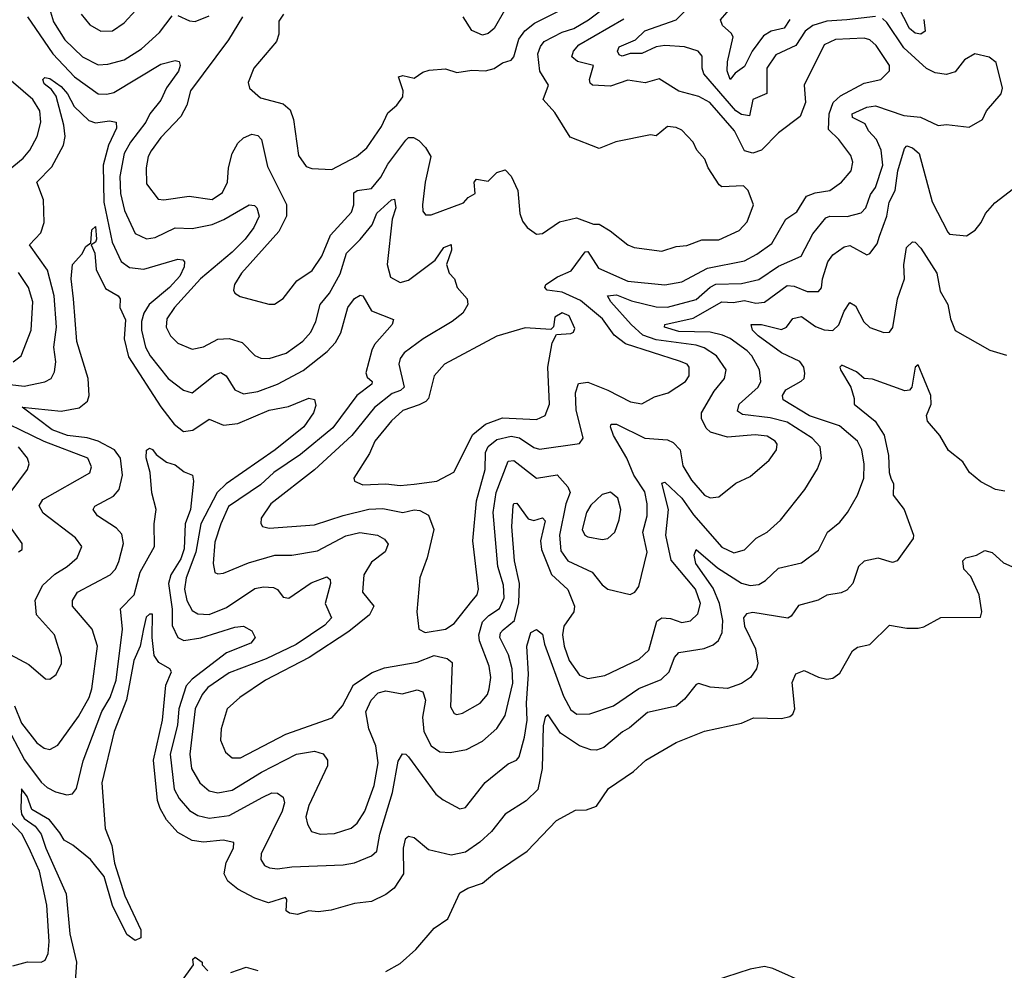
# Model space of a CAD drawing. Extents: x 1843161 to 1959474, y 907081 to 1016326.
# Tile 170 of 256: x 1851279 to 1854738, y 981726 to 985065. Entities that reach past the tile are written whole.
import ezdxf

# ---------------------------------------------------------------- set-up
doc = ezdxf.new("R2010")
doc.units = 0

msp = doc.modelspace()

# ---------------------------------------------------------------- linework, layer by layer
at = {"layer": '0CON20XD'}
for points in [[(1851494.6, 985085), (1851525, 985047.8), (1851563.8, 985025), (1851605, 985026.7), (1851646, 985054), (1851728.2, 985145)], [(1854285, 985076.8), (1854184.8, 985065.2), (1854115, 985060.3), (1854065, 985045.5), (1854038.4, 985025), (1854005.1, 984974.9), (1853935, 984942.4), (1853903.2, 984895), (1853903.8, 984806.2), (1853854.8, 984785.2), (1853842.7, 984727.3), (1853815, 984731.9), (1853794.8, 984744.8), (1853682.1, 984875), (1853676.3, 984895), (1853676.9, 984936.9), (1853662, 984955), (1853615, 984969.6), (1853545, 984974.3), (1853515, 984970.5), (1853465, 984947.2), (1853423.5, 984946.5), (1853395, 984937), (1853385, 984941.6), (1853379.1, 984955), (1853385, 984970.2), (1853442.5, 984995), (1853475, 985026.6), (1853585.3, 985065), (1853655, 985134.1)], [(1851383.6, 985105), (1851397.6, 985057.6), (1851437.2, 984995), (1851499.4, 984935), (1851555, 984906.6), (1851588.7, 984908.7), (1851645.6, 984925), (1851706.8, 984963.2), (1851769.8, 985020.2), (1851815, 985078.5)], [(1852205.4, 985084.6), (1852189.8, 985060.2), (1852189.5, 985015), (1852180.6, 984989.4), (1852101.1, 984895), (1852081.4, 984845), (1852086.2, 984825), (1852125, 984790.6), (1852205, 984770), (1852229.3, 984749.3), (1852241.2, 984715), (1852258.1, 984588.1), (1852285, 984550), (1852305, 984542.9), (1852375, 984539.4), (1852462.2, 984585), (1852497.9, 984615), (1852549.5, 984690.5), (1852572, 984738), (1852603.3, 984765), (1852625.5, 984794.5), (1852626.5, 984815), (1852609.2, 984865), (1852625, 984870), (1852665, 984860), (1852695, 984881.2), (1852718, 984888), (1852775, 984892.5), (1852815, 984879.4), (1852867.7, 984887.7), (1852915, 984886.2), (1852945.9, 984894.1), (1852975, 984913.8), (1853005, 984923.8), (1853015.4, 984934.6), (1853032.6, 984997.4), (1853053.7, 985026.3), (1853087.3, 985052.7), (1853206.5, 985113.4)], [(1852547.8, 984512.2), (1852572.1, 984557.9), (1852635, 984642.2), (1852645, 984651.9), (1852661.9, 984651.9), (1852681.3, 984641.3), (1852705, 984616.4), (1852723.6, 984585), (1852703.7, 984495), (1852694, 984415), (1852695, 984393.3), (1852705, 984380), (1852725, 984380), (1852838, 984422), (1852855, 984441.2), (1852878.8, 984455), (1852875.7, 984495), (1852883.8, 984505), (1852925, 984498.6), (1852955, 984529.2), (1852985, 984537.5), (1853005.3, 984515.3), (1853028.9, 984465), (1853035.5, 984385), (1853045, 984358), (1853062.2, 984335), (1853095, 984312.2), (1853115.9, 984314.1), (1853175, 984355.8), (1853235, 984369.1), (1853295, 984347.5), (1853315, 984346.7), (1853353.8, 984323.8), (1853415, 984274.4), (1853437.5, 984265), (1853535, 984252.8), (1853585, 984268.5), (1853622.3, 984272.3), (1853675, 984292), (1853735, 984292.3), (1853806.9, 984325), (1853834.1, 984355.9), (1853856.7, 984415), (1853837.5, 984465), (1853821.8, 984481.8), (1853745, 984478.1), (1853735.8, 984485), (1853698, 984545), (1853686, 984575), (1853657.2, 984607.2), (1853645, 984635.7), (1853605, 984677.1), (1853585, 984686.9), (1853555, 984690.8), (1853515, 984657.5), (1853495, 984661.2), (1853373.4, 984636.6), (1853315, 984613.1), (1853213.1, 984653.1), (1853159.1, 984739.1), (1853117.5, 984785), (1853136.6, 984835), (1853106.5, 984885), (1853099.4, 984945), (1853108.3, 984971.7), (1853121.5, 984988.5), (1853185, 985021.8), (1853225.5, 985034.5), (1853277.4, 985065), (1853344.3, 985115.7)], [(1852981.8, 985098.2), (1852945.8, 985034.2), (1852925, 985017.1), (1852905, 985010.9), (1852867.1, 985027.1), (1852836.5, 985075)], [(1853985, 985066.2), (1853964.8, 985035.2), (1853919.1, 985025), (1853891.5, 985008.5), (1853851.9, 984955), (1853825, 984901.2), (1853792.4, 984877.6), (1853775, 984855.7), (1853764.4, 984885.6), (1853765, 984918), (1853785.2, 985005.2), (1853778.5, 985018.5), (1853747.8, 985045), (1853741.4, 985065), (1853785, 985116.5)], [(1854455, 985066.7), (1854459.7, 985025), (1854445, 985014.4), (1854425, 985018), (1854404.7, 985034.7), (1854365, 985111.9)], [(1851165, 983793.7), (1851295, 983778.4), (1851367, 983793), (1851390, 983805), (1851401.3, 983828.7), (1851406.4, 983863.6), (1851399, 983915), (1851408.8, 983985), (1851400.5, 984095), (1851376.1, 984186.1), (1851312.9, 984275), (1851353.5, 984316.5), (1851365, 984353.3), (1851363, 984433), (1851339.5, 984495), (1851391.5, 984548.5), (1851433.3, 984625), (1851438.4, 984655), (1851434, 984695), (1851407.1, 984797.1), (1851390.6, 984820.6), (1851365, 984840.6), (1851360, 984855), (1851367.9, 984862.1), (1851385, 984859.3), (1851425, 984830.5), (1851447.2, 984805), (1851470.5, 984760.5), (1851521.4, 984711.4), (1851545, 984703.6), (1851595, 984709.7), (1851617.5, 984705), (1851619.2, 984685), (1851590.7, 984625), (1851572.4, 984555), (1851574, 984425), (1851604.3, 984284.3), (1851635.8, 984215.8), (1851665, 984194.7), (1851715, 984189.1), (1851834.3, 984224.3), (1851852, 984222), (1851858, 984215), (1851856.8, 984196.8), (1851841.1, 984165), (1851804.8, 984125), (1851733.5, 984065), (1851715.6, 984035), (1851707.1, 984005), (1851706.7, 983975), (1851721, 983915), (1851737.5, 983885), (1851800.9, 983805), (1851854.1, 983764.1), (1851885, 983755.3), (1851965, 983818.2), (1851986, 983826), (1852004.2, 983814.2), (1852034.8, 983764.8), (1852065, 983751.8), (1852115, 983759.5), (1852184.8, 983785.2), (1852275, 983833.4), (1852359.5, 983900.5), (1852388.4, 983931.6), (1852407, 983965), (1852432, 984055), (1852455, 984085.7), (1852475, 984098), (1852485, 984095.8), (1852515, 984042.7), (1852592, 984012), (1852587.8, 983995), (1852525.9, 983925), (1852515.8, 983905), (1852494.8, 983825), (1852500, 983810), (1852517.3, 983795), (1852516.2, 983785), (1852463.5, 983745), (1852378.6, 983631.4), (1852265, 983538.3), (1852171.8, 983475), (1852125, 983431.9), (1852012.5, 983355), (1851985.2, 983295), (1851965, 983230), (1851958.7, 983155), (1851965, 983123.8), (1851975, 983118.6), (1851995, 983120.9), (1852082.8, 983157.2), (1852175, 983184.3), (1852235, 983184.2), (1852325, 983199.5), (1852425, 983252), (1852473.8, 983263.8), (1852535.8, 983255), (1852560.8, 983240.8), (1852573, 983223), (1852563.3, 983196.7), (1852515, 983159.6), (1852487.8, 983115), (1852483.1, 983055), (1852522.8, 983005), (1852507.6, 982975), (1852435, 982916.1), (1852295.9, 982825), (1852142.7, 982745), (1852052.1, 982685), (1852008.2, 982645), (1851987.2, 982575), (1851984.2, 982534.2), (1852002.4, 982492.4), (1852025, 982472.7), (1852055, 982472.8), (1852214, 982556), (1852376.6, 982613.4), (1852412.9, 982655), (1852451.4, 982728.6), (1852517.2, 982772.8), (1852560.9, 982789.1), (1852675, 982808.7), (1852735, 982831.7), (1852781.2, 982821.2), (1852798, 982808), (1852792.2, 982652.2), (1852805, 982628.6), (1852815, 982624.5), (1852835, 982629.2), (1852897.1, 982665), (1852921.8, 982695), (1852928.8, 982715), (1852933.8, 982755), (1852928.7, 982795), (1852894, 982884), (1852891.6, 982905), (1852905, 982950.9), (1852927.2, 982972.8), (1852965, 982997.4), (1852981, 983035), (1852979.1, 983079.1), (1852958.8, 983145), (1852942.6, 983335), (1852953.3, 983405), (1852995, 983515.3), (1853015, 983517.3), (1853095, 983455.3), (1853167, 983467), (1853204.7, 983425), (1853212.2, 983405), (1853197.9, 983365), (1853175.2, 983255), (1853179.6, 983199.6), (1853205, 983164.2), (1853290, 983125), (1853325, 983080.6), (1853345, 983065.6), (1853423.9, 983046.1), (1853440, 983055), (1853453.8, 983075), (1853482.8, 983195), (1853468.1, 983265), (1853482.7, 983322.7), (1853483.3, 983365), (1853475, 983406.5), (1853436.1, 983466.1), (1853411.6, 983525), (1853365.3, 983605), (1853353.9, 983635), (1853356.7, 983645), (1853375, 983644.6), (1853475, 983595.2), (1853555, 983590), (1853575, 983580.5), (1853599.3, 983555), (1853608.6, 983498.6), (1853638.5, 983448.5), (1853685, 983395.5), (1853705, 983386.2), (1853735, 983389.5), (1853795, 983436.9), (1853845, 983460.6), (1853911.7, 983518.3), (1853937.5, 983555), (1853939.5, 983575), (1853933.5, 983585), (1853905, 983602.4), (1853863, 983607), (1853765, 983598.5), (1853706.3, 983616.3), (1853690.4, 983630.4), (1853674.2, 983664.2), (1853674.1, 983685), (1853719.2, 983760.8), (1853754.7, 983805), (1853761.1, 983835), (1853726.6, 983885), (1853683.4, 983913.4), (1853655, 983922.2), (1853515, 983941.5), (1853467.8, 983957.8), (1853426.5, 983995), (1853355.8, 984075), (1853344.4, 984095.6), (1853375, 984099.1), (1853428, 984078), (1853515, 984056.7), (1853555, 984055.9), (1853655, 984082.3), (1853704.3, 984125.7), (1853725, 984136.1), (1853815, 984139.1), (1853875, 984153), (1853945, 984200), (1854024.6, 984235), (1854065, 984312.9), (1854110.4, 984369.6), (1854125.2, 984374.8), (1854186.1, 984373.9), (1854235, 984387.1), (1854250.9, 984405), (1854268, 984452), (1854285, 984476.1), (1854310.7, 984555), (1854305, 984606.7), (1854289.3, 984645), (1854260.5, 984675), (1854249.3, 984699.3), (1854205, 984721.8), (1854203.6, 984735), (1854255, 984758.4), (1854285, 984762.6), (1854385, 984729.3), (1854442.9, 984722.9), (1854505, 984694.2), (1854535, 984697.1), (1854615, 984687.5), (1854661.2, 984715), (1854675.8, 984745), (1854726.7, 984805), (1854732, 984825), (1854709.4, 984915), (1854685, 984934.3), (1854634.3, 984945.7), (1854598, 984925), (1854565, 984882.5), (1854535, 984872.5), (1854495, 984878.9), (1854465, 984894.5), (1854385, 984966.2), (1854325.6, 985055.6), (1854310, 985070)], [(1851306.3, 985075), (1851334.5, 985034.5), (1851395, 984946), (1851472, 984865), (1851555, 984805.2), (1851585, 984803.9), (1851609.7, 984810.3), (1851775, 984909), (1851825, 984921.8), (1851838.8, 984918.8), (1851842.7, 984905), (1851836.6, 984885), (1851794.3, 984825.7), (1851775, 984782.5), (1851735.8, 984735), (1851722.2, 984705), (1851667.7, 984635), (1851645.5, 984595), (1851630.3, 984515), (1851633.7, 984455), (1851647.4, 984395), (1851684.1, 984315), (1851725, 984295.3), (1851755, 984300.3), (1851825, 984334.7), (1851885, 984332.4), (1851955, 984345.6), (1851996.7, 984363.3), (1852085, 984415.6), (1852103.3, 984413.3), (1852112.5, 984405), (1852120.4, 984375), (1852101.9, 984335), (1852070.9, 984295), (1852025, 984248.7), (1851913.8, 984155), (1851822.8, 984055), (1851796.2, 984015), (1851793.2, 983985), (1851808.2, 983955), (1851835, 983929.1), (1851885, 983907.7), (1851925, 983916.6), (1851975, 983943), (1852015, 983945.2), (1852061, 983931), (1852105, 983886.4), (1852126.4, 983876.4), (1852155.3, 983875.3), (1852215, 983893.7), (1852273.2, 983936.8), (1852301.9, 983968.1), (1852318.8, 984005), (1852334.7, 984065), (1852367.2, 984105), (1852405, 984172.9), (1852426.5, 984245), (1852475, 984293), (1852516.7, 984345), (1852533.9, 984386.1), (1852585, 984432.3), (1852595.4, 984435.4), (1852600.5, 984405), (1852588, 984365), (1852570, 984205), (1852581.2, 984161.2), (1852615, 984142.9), (1852645, 984150.9), (1852738.9, 984221.1), (1852768.7, 984265), (1852795.3, 984275.3), (1852795.9, 984255.9), (1852778.2, 984205), (1852788.2, 984175), (1852806.2, 984155), (1852815.3, 984125), (1852850.6, 984085), (1852853.3, 984065), (1852835.5, 984035), (1852798.5, 984005), (1852696.4, 983945), (1852629.5, 983895), (1852615.4, 983875), (1852610.4, 983855), (1852629.8, 983775), (1852616.9, 983763.1), (1852587.6, 983752.4), (1852525, 983703.6), (1852446.3, 983605), (1852315, 983484.6), (1852160.7, 983365), (1852127.8, 983315), (1852125.7, 983295.7), (1852132, 983285), (1852155, 983279.1), (1852315, 983291.3), (1852415, 983324), (1852505, 983345.6), (1852555, 983348.1), (1852625, 983334.2), (1852665, 983344.1), (1852685, 983341.3), (1852715.5, 983325), (1852733.9, 983275), (1852710.5, 983175), (1852684.4, 983105), (1852674.4, 982985), (1852681.4, 982925), (1852702.9, 982912.9), (1852775.2, 982924.8), (1852805.2, 982944.8), (1852867.3, 983022.7), (1852885.5, 983045), (1852890.9, 983065), (1852871.4, 983235), (1852884.2, 983375), (1852914.1, 983485), (1852915.6, 983545), (1852925, 983566.5), (1852955, 983590.6), (1853005, 983602), (1853035, 983596.8), (1853085, 983562.7), (1853105, 983557.3), (1853245, 983577.1), (1853258.9, 983595), (1853234.4, 983695), (1853231.6, 983755), (1853242.4, 983787.6), (1853275, 983791.8), (1853345, 983764.2), (1853425, 983722.7), (1853465, 983715.6), (1853509.3, 983740.7), (1853557.5, 983755), (1853617.9, 983795), (1853630.4, 983815), (1853630.8, 983845), (1853623.3, 983855), (1853596.5, 983866.5), (1853407.4, 983927.4), (1853367, 983957), (1853326.3, 984015), (1853249.3, 984079.3), (1853185, 984107.8), (1853132.5, 984115), (1853123.5, 984125), (1853126.9, 984135), (1853167.7, 984162.3), (1853216.4, 984183.6), (1853265, 984250), (1853275, 984251.5), (1853312.6, 984192.6), (1853415, 984146.9), (1853545, 984134.3), (1853605, 984144.8), (1853695, 984192.5), (1853825, 984218.8), (1853868.4, 984241.6), (1853920.8, 984279.2), (1853970, 984365), (1854009.2, 984390.8), (1854042.9, 984445), (1854073.2, 984456.8), (1854125, 984465.4), (1854165.7, 984494.3), (1854200, 984535), (1854205.4, 984565), (1854198.6, 984588.6), (1854156.7, 984645), (1854119.8, 984679.8), (1854122.8, 984735), (1854136.4, 984775), (1854162.2, 984797.8), (1854245, 984842.5), (1854304, 984855), (1854334, 984886), (1854334.7, 984905), (1854288.1, 984975), (1854265, 984994.7), (1854245, 985000.7), (1854145, 984995.6), (1854105, 984977.3), (1854035.3, 984835), (1854039.1, 984775), (1854021.2, 984725), (1853945, 984667.5), (1853885, 984607.3), (1853855, 984597.1), (1853825.3, 984605.3), (1853789.6, 984675), (1853703.4, 984775), (1853665, 984796.1), (1853594.8, 984814.8), (1853525, 984857.5), (1853476.7, 984843.3), (1853415, 984852.8), (1853355, 984832.2), (1853291.2, 984835), (1853282.7, 984842.7), (1853280.8, 984855), (1853294.2, 984905), (1853238.5, 984918.5), (1853218.5, 984935), (1853224.6, 984955), (1853243.3, 984976.7), (1853401.7, 985068.3)], [(1852062.1, 985075), (1852012.9, 984995), (1851879.1, 984815), (1851865.9, 984765), (1851844.8, 984725.2), (1851775, 984651.8), (1851741.3, 984605), (1851730.8, 984585), (1851723.2, 984545), (1851725, 984488.8), (1851765.4, 984435.4), (1851785, 984432.3), (1851874, 984446), (1851955, 984434.2), (1851991.7, 984458.3), (1852009.2, 984495), (1852012.5, 984545), (1852025.2, 984595), (1852045, 984631.2), (1852065, 984650.3), (1852095, 984662.9), (1852115, 984658.9), (1852128.2, 984645), (1852149.6, 984549.6), (1852216.7, 984416.7), (1852216, 984375), (1852189, 984321), (1852057.9, 984175), (1852033.5, 984135), (1852030, 984115), (1852034.5, 984104.5), (1852053.6, 984093.6), (1852154.1, 984065.9), (1852174, 984066), (1852205, 984085.8), (1852252.2, 984147.8), (1852306.9, 984185), (1852340.4, 984235), (1852371, 984309), (1852445, 984388.9), (1852453.3, 984415), (1852453.1, 984456.9), (1852465, 984465.6), (1852515, 984472.1), (1852547.8, 984512.2)], [(1851835, 985080.3), (1851875, 985061.5), (1851895, 985059.7), (1851945, 985078.9)], [(1851212.9, 984515), (1851290.8, 984579.2), (1851315, 984607.5), (1851340.8, 984655), (1851352.8, 984705), (1851349.8, 984745), (1851325.2, 984785), (1851215, 984880)], [(1851260.4, 982655), (1851285.3, 982595), (1851338.9, 982525), (1851365, 982506.7), (1851385, 982501.5), (1851412.4, 982517.6), (1851485, 982618), (1851523.1, 982685), (1851532.2, 982715), (1851552.4, 982865), (1851533.3, 982925), (1851464.6, 983005), (1851464.7, 983025), (1851482.1, 983055), (1851597.3, 983115), (1851615.3, 983135), (1851627.8, 983162.2), (1851644.2, 983225), (1851638.2, 983258.2), (1851619.5, 983279.5), (1851552.6, 983322.6), (1851537.3, 983345), (1851543.4, 983356.6), (1851608.3, 983391.7), (1851628.2, 983415), (1851639.8, 983465), (1851633.3, 983525), (1851612.5, 983555), (1851554.7, 983585), (1851516.5, 983596.5), (1851447.5, 983605), (1851392.9, 983625), (1851288, 983705), (1851425, 983690.4), (1851488.1, 983701.9), (1851517.2, 983725), (1851522.8, 983745), (1851519, 983805), (1851479.5, 983935), (1851468.4, 984085), (1851459.3, 984155), (1851464.6, 984205), (1851497.6, 984242.4), (1851510.9, 984269.1), (1851528.8, 984281.2), (1851533, 984327), (1851545, 984339.2), (1851548.9, 984295), (1851545, 984284.5), (1851530, 984275), (1851543.1, 984245), (1851547.5, 984187.5), (1851581, 984121), (1851625.2, 984095.2), (1851632.1, 984085), (1851630.8, 984055), (1851651.1, 984011.1), (1851646.1, 983945), (1851661.8, 983881.8), (1851775.1, 983705.1), (1851821.1, 983645), (1851855, 983619.1), (1851886.7, 983623.3), (1851945, 983662.5), (1851995, 983641.1), (1852045, 983647), (1852155, 983693.8), (1852222.8, 983707.2), (1852295, 983736.5), (1852315, 983731.2), (1852319.7, 983710.3), (1852311.4, 983685), (1852276.9, 983635), (1852176.4, 983555), (1852004.4, 983435.6), (1851972.7, 983405), (1851915, 983294.5), (1851898, 983195), (1851863.3, 983105), (1851858.1, 983065), (1851865.6, 983025), (1851885, 982990), (1851905, 982978.2), (1851945, 982976.1), (1852005, 983000.6), (1852105, 983068), (1852135, 983073.9), (1852170.9, 983070.9), (1852185, 983063.5), (1852205, 983036.9), (1852225, 983033.8), (1852303.1, 983086.9), (1852358, 983108), (1852369.2, 983099.2), (1852370.4, 983085), (1852352.4, 983015), (1852374.6, 982965), (1852351.3, 982938.6), (1852249.7, 982870.3), (1852145, 982820.2), (1852015, 982771.2), (1851939.9, 982720.1), (1851919.6, 982695), (1851895.7, 982644.3), (1851877, 982485), (1851882.6, 982435), (1851912.3, 982385), (1851945, 982357.3), (1851975, 982350), (1852025, 982359.3), (1852128.2, 982421.8), (1852251.1, 982485), (1852315, 982495.9), (1852345, 982486.5), (1852360, 982465), (1852360.3, 982445), (1852294.3, 982305), (1852284.7, 982265), (1852289.8, 982239.8), (1852303.8, 982213.8), (1852335, 982204.6), (1852385, 982206.7), (1852443.8, 982226.2), (1852465, 982242.9), (1852491.6, 982285), (1852524.1, 982375.9), (1852538.4, 982455), (1852530.2, 982515), (1852505.2, 982575), (1852495.2, 982634.8), (1852513.2, 982675), (1852538.8, 982701.2), (1852565, 982707.7), (1852622.2, 982697.8), (1852675, 982711.2), (1852694.7, 982704.8), (1852704.8, 982675), (1852694.5, 982615), (1852698.4, 982565), (1852724.6, 982515), (1852755, 982494), (1852791.1, 982491.1), (1852848.6, 982501.4), (1852905, 982531.3), (1852955, 982575.4), (1852985, 982621.9), (1853011.3, 982735), (1853008.5, 982785), (1852996.2, 982835), (1852965.2, 982895), (1852967.9, 982912.1), (1852977.6, 982922.4), (1853017.3, 982955), (1853032.9, 983017.1), (1853034.3, 983085), (1853017.8, 983165), (1853007.9, 983285), (1853012.7, 983357.3), (1853015, 983365.7), (1853025, 983367.8), (1853065, 983312.7), (1853085, 983306.5), (1853115, 983315.4), (1853124.6, 983305), (1853108.4, 983235), (1853111.5, 983205), (1853146.7, 983116.7), (1853205, 983064.5), (1853227.7, 983005), (1853225.9, 982985), (1853190.7, 982935), (1853185.7, 982904.3), (1853191.6, 982865), (1853208.8, 982815), (1853245, 982762.7), (1853275, 982751.6), (1853335, 982761.5), (1853455, 982818.9), (1853488.7, 982851.3), (1853517.2, 982952.7), (1853535, 982964), (1853565, 982961.9), (1853605, 982948.2), (1853635, 982954.1), (1853661.7, 982978.3), (1853670.2, 983015), (1853653.5, 983065), (1853567, 983167), (1853549.1, 983255), (1853558, 983345), (1853535, 983437.5), (1853545, 983440.6), (1853605, 983384.3), (1853646.6, 983326.6), (1853745, 983212.3), (1853787.2, 983192.8), (1853825, 983203.8), (1853865.7, 983244.3), (1853904.4, 983265), (1853952.1, 983307.9), (1854037.3, 983415), (1854082.1, 983487.9), (1854096.2, 983525), (1854090.8, 983565), (1854063.2, 983595), (1853975, 983651.2), (1853915, 983667.1), (1853818.3, 983678.3), (1853800.7, 983690.7), (1853806.5, 983715), (1853873.1, 983775), (1853882.4, 983795), (1853878.2, 983835), (1853851.1, 983885), (1853835, 983902), (1853775, 983945.2), (1853747.8, 983957.8), (1853705, 983967.3), (1853595, 983970.3), (1853544.3, 983985), (1853545.7, 983995), (1853645, 984016.9), (1853745, 984074.1), (1853785, 984072.3), (1853825, 984078.9), (1853865, 984069.2), (1853895, 984073.4), (1853975, 984131.6), (1853999.4, 984129.4), (1854045, 984110.2), (1854085, 984111.1), (1854096.1, 984123.9), (1854098.9, 984155), (1854117.8, 984215), (1854135, 984239.6), (1854175, 984267.3), (1854195, 984272.1), (1854255, 984240), (1854265.4, 984244.6), (1854291.5, 984278.5), (1854299.2, 984305), (1854325.2, 984375), (1854333.5, 984425), (1854353.9, 984465), (1854363.4, 984535), (1854386.7, 984613.3), (1854395, 984622.5), (1854415, 984615.5), (1854438.2, 984595), (1854485, 984425.6), (1854539.1, 984319.1), (1854545, 984312.5), (1854605, 984305.8), (1854635, 984326.2), (1854656.9, 984353.1), (1854672.2, 984385), (1854705, 984421.9), (1854785.4, 984484.6)], [(1851227, 982597), (1851296, 982466), (1851355, 982387.5), (1851375, 982368.9), (1851405, 982353.5), (1851445, 982342.9), (1851465, 982346.7), (1851478.9, 982365), (1851501.6, 982461.6), (1851567.5, 982635), (1851597, 982685), (1851617.7, 982745), (1851640.6, 982925), (1851633.4, 982996.6), (1851680.8, 983045), (1851702.2, 983125), (1851752.8, 983215), (1851751.8, 983295), (1851758.1, 983345), (1851743.1, 983403.1), (1851736.8, 983475), (1851723.8, 983526.2), (1851725, 983553.8), (1851735, 983560.8), (1851745, 983555.8), (1851757.9, 983537.9), (1851795, 983511.2), (1851825, 983502), (1851857.3, 983477.3), (1851886, 983465), (1851889.5, 983445), (1851878.8, 983345), (1851860.3, 983295), (1851857.2, 983207.2), (1851845, 983171.7), (1851809.4, 983115), (1851801.7, 983085), (1851814.4, 982995), (1851815, 982938), (1851834.8, 982894.8), (1851855.3, 982885.3), (1851915, 982894), (1852035, 982931.9), (1852065, 982935.4), (1852095, 982918.6), (1852105.8, 982895), (1852090.6, 982875), (1852005, 982841.7), (1851885, 982749), (1851863.3, 982725), (1851837.6, 982645), (1851833.1, 982586.9), (1851807.8, 982485), (1851822.2, 982362.2), (1851839.8, 982329.8), (1851875, 982287.6), (1851905, 982269.8), (1851945, 982260.8), (1852015, 982270.6), (1852132.9, 982335), (1852165, 982349.3), (1852185, 982348.2), (1852204.2, 982335), (1852209.2, 982315), (1852201.4, 982285), (1852127.5, 982135), (1852126.5, 982115), (1852138.6, 982095), (1852156, 982086), (1852185, 982082.8), (1852235, 982090.3), (1852415, 982096.5), (1852455, 982104.1), (1852515, 982128.5), (1852533.1, 982145), (1852544.1, 982205), (1852588.6, 982351.4), (1852608.6, 982461.4), (1852623.2, 982486.8), (1852635, 982485.6), (1852645, 982475.7), (1852741.4, 982345), (1852766.2, 982325), (1852825, 982294), (1852845, 982298), (1852913.9, 982386.1), (1852995, 982451.2), (1853024, 982465), (1853033.9, 982476.1), (1853051.9, 982545), (1853061.3, 982605), (1853059, 982665), (1853066.7, 982766.7), (1853060, 982865), (1853075, 982912.5), (1853095, 982922.9), (1853115, 982907.5), (1853122.2, 982872.2), (1853189.7, 982689.7), (1853215, 982641.8), (1853236.3, 982626.3), (1853282.4, 982627.6), (1853365, 982655.2), (1853454.3, 982715.7), (1853532.6, 982747.4), (1853560.6, 982775), (1853579.4, 982825), (1853595, 982843.2), (1853683.1, 982856.9), (1853715, 982870), (1853733.6, 982885), (1853746.8, 982913.2), (1853748.7, 982955), (1853737.7, 983015), (1853715, 983068.7), (1853653.7, 983155), (1853648, 983185), (1853655, 983204.3), (1853730.5, 983140.5), (1853815, 983086.1), (1853845, 983077.9), (1853875, 983081.3), (1853899.5, 983095), (1853945, 983139.1), (1854025, 983158.2), (1854085, 983201.9), (1854116.5, 983265), (1854159.7, 983300.2), (1854186.5, 983335), (1854222.7, 983395), (1854244.6, 983455), (1854245.9, 983504.1), (1854237.6, 983555), (1854222, 983585), (1854159.3, 983639.3), (1854053.7, 983673.7), (1853960.5, 983730.5), (1853958.2, 983745), (1853970.4, 983765), (1854024.6, 983795.4), (1854034.5, 983805.5), (1854037.3, 983822.7), (1854033.2, 983845), (1854019.6, 983865), (1853955, 983894.7), (1853873.1, 983955), (1853853.6, 983975), (1853848.8, 983995), (1853885, 983994.7), (1853955, 983977.6), (1853972.9, 983985), (1853995, 984016.2), (1854025, 984022.9), (1854075, 983987.7), (1854105, 983975.9), (1854135, 983973.2), (1854156.8, 983993.2), (1854175, 984041.9), (1854195, 984071.5), (1854215, 984060.4), (1854244.5, 984004.5), (1854265, 983983.8), (1854315, 983967.1), (1854335, 983968), (1854346.1, 983983.9), (1854362.5, 984085), (1854387.1, 984155), (1854384.7, 984204.7), (1854394.6, 984265), (1854415, 984285.7), (1854425, 984284.4), (1854445, 984262.7), (1854500.6, 984175), (1854512.3, 984112.3), (1854539.4, 984065), (1854549.2, 984015), (1854565, 983974), (1854687.5, 983905), (1854745, 983886.7)], [(1851256.1, 983863.9), (1851284.7, 983885.2), (1851319.2, 983975), (1851325.2, 984075), (1851309.5, 984125), (1851275, 984177.5)], [(1852615, 983428.7), (1852665, 983434.1), (1852744, 983445), (1852804.2, 983475.8), (1852871.2, 983608.8), (1852914.9, 983645.1), (1852975, 983666.9), (1853095, 983661.1), (1853124.7, 983675.3), (1853140.5, 983715), (1853133.9, 983845), (1853149.2, 983930.8), (1853165, 983960), (1853215, 983962.9), (1853225, 983968), (1853229.3, 983980.7), (1853209.6, 984025), (1853184.7, 984035.3), (1853159.1, 984020.9), (1853153.8, 983986.2), (1853145, 983976.7), (1853055, 983983.5), (1852955, 983954.4), (1852771.1, 983855), (1852735, 983814.2), (1852714.6, 983735), (1852706, 983724), (1852682.7, 983712.7), (1852625, 983692.5), (1852585, 983656.8), (1852526.4, 983585), (1852508.3, 983541.7), (1852453.3, 983455), (1852454.6, 983444.6), (1852485, 983431.8), (1852565, 983435.3), (1852615, 983428.7)], [(1854739.7, 983409.7), (1854707.5, 983415), (1854655, 983442), (1854615.6, 983475), (1854592, 983512), (1854542.2, 983552.2), (1854511.1, 983605), (1854468, 983655), (1854464.3, 983675), (1854481.4, 983715), (1854479.3, 983745), (1854435, 983853.3), (1854424.4, 983845), (1854413.6, 983775), (1854405, 983764.6), (1854388.1, 983761.9), (1854275, 983802.9), (1854245, 983805.6), (1854218.7, 983828.7), (1854167.5, 983852.5), (1854160.4, 983845), (1854162.5, 983835), (1854198.8, 983775), (1854210.6, 983735), (1854210, 983715), (1854284.3, 983655), (1854316.3, 983606.3), (1854331.6, 983535), (1854333, 983475), (1854339.3, 983455)], [(1851245, 982835.5), (1851310.8, 982800.8), (1851370, 982750), (1851385, 982748.6), (1851407.1, 982765), (1851425.4, 982804.6), (1851425.5, 982825), (1851401.8, 982905), (1851338.4, 982975), (1851333.4, 983026.6), (1851360.4, 983079.6), (1851401.9, 983118.1), (1851445.5, 983144.5), (1851481.1, 983175), (1851497.3, 983215), (1851474.5, 983245), (1851361.8, 983331.8), (1851347.7, 983357.7), (1851360.4, 983379.6), (1851525, 983473.3), (1851531.8, 983495), (1851518.2, 983525), (1851365, 983584), (1851161.7, 983681.7)], [(1851245, 983403.1), (1851306.8, 983485), (1851312.1, 983505), (1851306.2, 983525), (1851274.7, 983565)], [(1854339.3, 983455), (1854348.1, 983435), (1854347.8, 983395), (1854386.5, 983345), (1854418.8, 983255), (1854417.3, 983242.7), (1854362, 983165), (1854345, 983158.9), (1854295, 983174.5), (1854245, 983163.5), (1854225.5, 983145), (1854206.2, 983085), (1854185, 983061.9), (1854165, 983051.8), (1854115, 983044.6), (1854083.7, 983026.3), (1854015, 983008.2), (1853989.3, 982970.7), (1853976.9, 982963.1), (1853855, 982983.2), (1853831.9, 982978.1), (1853821.8, 982965), (1853824.7, 982935.3), (1853863.9, 982855), (1853871.8, 982805), (1853867.8, 982785), (1853845.7, 982755), (1853815, 982733.5), (1853765, 982716.4), (1853705, 982720.4), (1853665, 982733.8), (1853655, 982730), (1853615, 982678.8), (1853585, 982654.7), (1853485, 982631.9), (1853421.7, 982578.3), (1853396.2, 982563.8), (1853331.2, 982508.8), (1853305, 982500), (1853285, 982500.7), (1853245, 982515.3), (1853179.3, 982559.3), (1853135, 982623.6), (1853125, 982615.6), (1853117.7, 982585), (1853114.2, 982435), (1853098.7, 982361.3), (1853058.5, 982321.5), (1852985, 982274.6), (1852936, 982214), (1852895, 982176.8), (1852845, 982141.4), (1852795, 982130.2), (1852715, 982150), (1852665, 982191.9), (1852645, 982196.9), (1852633.6, 982186.4), (1852626, 982155), (1852626.8, 982065), (1852594.8, 982015.2), (1852565, 981992.7), (1852515, 981968.6), (1852455, 981961.1), (1852372.8, 981937.2), (1852327.8, 981932.2), (1852295, 981935.6), (1852255, 981922.2), (1852226.6, 981926.6), (1852215.5, 981935.5), (1852217.7, 981975), (1852212.4, 981982.4), (1852153.3, 981963.2), (1852105, 981979.2), (1852045, 982010.9), (1852009.9, 982039.9), (1851997.6, 982065), (1852004.2, 982105), (1852029.6, 982155), (1852031.2, 982175), (1851993.4, 982183.4), (1851925, 982176.7), (1851885, 982182.7), (1851835, 982210.3), (1851795.1, 982255.1), (1851771.9, 982295), (1851763.3, 982323.3), (1851749.4, 982465), (1851780.4, 982605), (1851791.8, 982728.2), (1851811.9, 982775), (1851806.2, 982785), (1851767.8, 982807.8), (1851751.9, 982831.9), (1851744.2, 982895), (1851745, 982977.5), (1851735, 982977.1), (1851723.5, 982966.5), (1851714.1, 982925.9), (1851702.1, 982865), (1851679.7, 982815), (1851654.1, 982675.9), (1851610.6, 982565), (1851567.8, 982385), (1851579.5, 982225), (1851602.8, 982165), (1851612.1, 982102.1), (1851648.3, 981988.3), (1851705, 981868), (1851705, 981840), (1851685, 981830.6), (1851655, 981851.9), (1851605, 981954), (1851575.7, 982055.7), (1851528.2, 982115), (1851466.2, 982166.2), (1851435, 982183.8), (1851419.7, 982209.7), (1851383.4, 982255), (1851321.6, 982291.6), (1851305, 982336.9), (1851285, 982363.3), (1851282.7, 982295), (1851284.9, 982275), (1851295, 982259), (1851332.9, 982232.9), (1851353.9, 982205), (1851370.3, 982155), (1851442.6, 981995), (1851455.4, 981855), (1851478.1, 981755), (1851473.9, 981686.1)], [(1853325, 983239.6), (1853345, 983242.7), (1853369.1, 983265), (1853385, 983308.8), (1853390.3, 983345), (1853380.4, 983385), (1853354.4, 983405.6), (1853325, 983397.5), (1853285, 983360.5), (1853270.3, 983335), (1853255.5, 983275), (1853264.5, 983255), (1853275, 983248.8), (1853325, 983239.6)], [(1851275, 983195.8), (1851287.5, 983205), (1851288.1, 983225), (1851240.8, 983290.8)], [(1852947, 982067), (1853061.9, 982145), (1853165, 982252.9), (1853231.4, 982288.6), (1853269.7, 982290.3), (1853305, 982302.5), (1853347.1, 982365), (1853435, 982424.6), (1853478.6, 982465), (1853585, 982526.9), (1853685, 982566.4), (1853815, 982594.1), (1853857, 982613), (1853955, 982610.9), (1853985, 982618.1), (1853995, 982626), (1854002.5, 982645), (1853992.7, 982737.3), (1854005, 982768), (1854035, 982779.2), (1854085, 982755.5), (1854115, 982748.6), (1854135, 982752.2), (1854160.3, 982769.7), (1854205, 982848.8), (1854221.7, 982861.7), (1854265, 982870.8), (1854335, 982938.6), (1854395, 982927.9), (1854435, 982927.9), (1854455, 982932.5), (1854514.5, 982965.5), (1854653.8, 982966.2), (1854659.4, 982985), (1854649.3, 983045), (1854619.9, 983109.9), (1854595.8, 983135), (1854592.5, 983165), (1854602.5, 983175), (1854640, 983185), (1854669.3, 983200.7), (1854695, 983194.4), (1854735, 983157.8), (1854775, 983140)], [(1851255, 981742.5), (1851306.5, 981756.5), (1851355, 981754.6), (1851368.4, 981761.6), (1851379.4, 981785), (1851382.8, 981827.3), (1851374.3, 981955), (1851348.5, 982075), (1851316.7, 982145), (1851288.2, 982205), (1851242.4, 982252.4)], [(1852565, 981722), (1852615, 981750.8), (1852670.9, 981799.1), (1852735, 981874), (1852783.2, 981906.8), (1852825, 981998), (1852853.8, 982015), (1852905, 982031.9), (1852947, 982067)], [(1851845, 981683.3), (1851890, 981745), (1851887.5, 981765), (1851895, 981772.5), (1851920, 981755), (1851920, 981745), (1851940, 981725)], [(1852021.2, 981718.8), (1852075, 981737.5), (1852115, 981726.2)], [(1854045, 981679.4), (1853925, 981732.9), (1853895, 981739.4), (1853845, 981730.1), (1853585, 981646.2)]]:
    msp.add_lwpolyline(points, dxfattribs=at)

doc.saveas('drawing.dxf')
